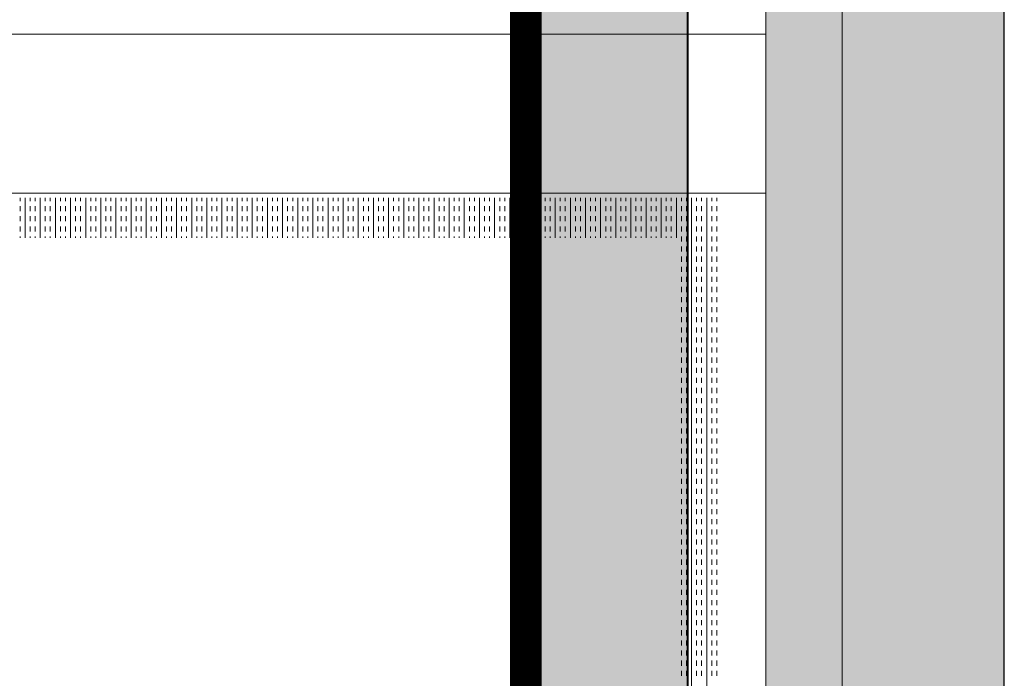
# Model space of a CAD drawing. Header units: millimetres. Extents: x -750 to 57307, y -2234 to 18901.
# Tile 97 of 102: x 20743 to 21364, y 15703 to 16118. Entities that reach past the tile are written whole.
import ezdxf

# ---------------------------------------------------------------- set-up
doc = ezdxf.new("R2010")
doc.units = ezdxf.units.MM
doc.header["$MEASUREMENT"] = 0
doc.linetypes.add('DASHED', pattern=[19.05, 12.7, -6.35])
doc.linetypes.add('HIDDEN', pattern=[0.375, 0.25, -0.125])
for name, color, linetype, lineweight, true_color in [('FLOOR RAISE', 4, 'DASHED', 0, 0x00ffff), ('GREY SCALE', 9, 'Continuous', 0, 0x808080), ('GREYSCALE', 9, 'Continuous', 0, 0x808080)]:
    doc.layers.add(name, color=color, linetype=linetype, lineweight=lineweight, true_color=true_color)

# ---------------------------------------------------------------- blocks, each defined once
blk = doc.blocks.new('FLOOR PLAN')
at = {"layer": 'GREYSCALE', "ltscale": 0.25}
h = blk.add_hatch(color=256, dxfattribs=at)
h.dxf.hatch_style = 1
h.paths.add_polyline_path([(21261.56, 12139.37), (21261.56, 12059.77), (21363.41, 12059.77), (21363.18, 18155.08), (21261.33, 18155.07), (21261.56, 12213.15)])
h = blk.add_hatch(color=256, dxfattribs=at)
h.dxf.hatch_style = 1
h.paths.add_polyline_path([(21062.97, 12139.25), (21062.97, 12060.09), (21164.25, 12060.09), (21164.25, 18121.51), (21062.97, 18121.51), (21062.97, 12212.62)])
h = blk.add_hatch(color=256, dxfattribs=at)
h.dxf.hatch_style = 1
h.paths.add_polyline_path([(21363.6, 18078.18), (21213.33, 18078.18), (21213.33, 11251.58), (21363.6, 11251.58)])
for p, q in [((21163.58, 12069.11), (21163.58, 18149.45)), ((21363.41, 12059.77), (21363.18, 18155.08)), ((21164.25, 12060.09), (21164.25, 18121.51)), ((21261.34, 18000.66), (21261.56, 12059.77)), ((21061.98, 17995.41), (21061.98, 12069.11)), ((21062.97, 17967.96), (21062.97, 12060.09)), ((18432.57, 16108.55), (21213.33, 16108.55)), ((18432.57, 16008.31), (21213.33, 16008.31))]:
    blk.add_line(p, q, dxfattribs=at)
at = {"layer": 'GREYSCALE'}
for p, q in [((21213.33, 18078.18), (21213.33, 11251.58)), ((21363.6, 11251.58), (21363.6, 18078.18)), ((20743.13, 16003.32), (20743.13, 16005.3)), ((20746.32, 15980.24), (20746.32, 16005.3)), ((20749.5, 16003.32), (20749.5, 16005.3)), ((20752.68, 16003.32), (20752.68, 16005.3)), ((20755.87, 15980.24), (20755.87, 16005.3)), ((20759.05, 16003.32), (20759.05, 16005.3)), ((20762.23, 16003.32), (20762.23, 16005.3)), ((20765.41, 15980.24), (20765.41, 16005.3)), ((20768.6, 16003.32), (20768.6, 16005.3)), ((20771.78, 16003.32), (20771.78, 16005.3)), ((20774.96, 15980.24), (20774.96, 16005.3)), ((20778.14, 16003.32), (20778.14, 16005.3)), ((20781.33, 16003.32), (20781.33, 16005.3)), ((20784.51, 15980.24), (20784.51, 16005.3)), ((20787.69, 16003.32), (20787.69, 16005.3)), ((20790.87, 16003.32), (20790.87, 16005.3)), ((20794.06, 15980.24), (20794.06, 16005.3)), ((20797.24, 16003.32), (20797.24, 16005.3)), ((20800.42, 16003.32), (20800.42, 16005.3)), ((20803.61, 15980.24), (20803.61, 16005.3)), ((20806.79, 16003.32), (20806.79, 16005.3)), ((20809.97, 16003.32), (20809.97, 16005.3)), ((20813.15, 15980.24), (20813.15, 16005.3)), ((20816.34, 16003.32), (20816.34, 16005.3)), ((20819.52, 16003.32), (20819.52, 16005.3)), ((20822.7, 15980.24), (20822.7, 16005.3)), ((20825.88, 16003.32), (20825.88, 16005.3)), ((20829.07, 16003.32), (20829.07, 16005.3)), ((20832.25, 15980.24), (20832.25, 16005.3)), ((20835.43, 16003.32), (20835.43, 16005.3)), ((20838.62, 16003.32), (20838.62, 16005.3)), ((20841.8, 15980.24), (20841.8, 16005.3)), ((20844.98, 16003.32), (20844.98, 16005.3)), ((20848.16, 16003.32), (20848.16, 16005.3)), ((20851.35, 15980.24), (20851.35, 16005.3)), ((20854.53, 16003.32), (20854.53, 16005.3)), ((20857.71, 16003.32), (20857.71, 16005.3)), ((20860.89, 15980.24), (20860.89, 16005.3)), ((20864.08, 16003.32), (20864.08, 16005.3)), ((20867.26, 16003.32), (20867.26, 16005.3)), ((20870.44, 15980.24), (20870.44, 16005.3)), ((20873.62, 16003.32), (20873.62, 16005.3)), ((20876.81, 16003.32), (20876.81, 16005.3)), ((20879.99, 15980.24), (20879.99, 16005.3)), ((20883.17, 16003.32), (20883.17, 16005.3)), ((20886.36, 16003.32), (20886.36, 16005.3)), ((20889.54, 15980.24), (20889.54, 16005.3)), ((20892.72, 16003.32), (20892.72, 16005.3)), ((20895.9, 16003.32), (20895.9, 16005.3)), ((20899.09, 15980.24), (20899.09, 16005.3)), ((20902.27, 16003.32), (20902.27, 16005.3)), ((20905.45, 16003.32), (20905.45, 16005.3)), ((20908.63, 15980.24), (20908.63, 16005.3)), ((20911.82, 16003.32), (20911.82, 16005.3)), ((20915, 16003.32), (20915, 16005.3)), ((20918.18, 15980.24), (20918.18, 16005.3)), ((20921.37, 16003.32), (20921.37, 16005.3)), ((20924.55, 16003.32), (20924.55, 16005.3)), ((20927.73, 15980.24), (20927.73, 16005.3)), ((20930.91, 16003.32), (20930.91, 16005.3)), ((20934.1, 16003.32), (20934.1, 16005.3)), ((20937.28, 15980.24), (20937.28, 16005.3)), ((20940.46, 16003.32), (20940.46, 16005.3)), ((20943.64, 16003.32), (20943.64, 16005.3)), ((20946.83, 15980.24), (20946.83, 16005.3)), ((20950.01, 16003.32), (20950.01, 16005.3)), ((20953.19, 16003.32), (20953.19, 16005.3)), ((20956.37, 15980.24), (20956.37, 16005.3)), ((20959.56, 16003.32), (20959.56, 16005.3)), ((20962.74, 16003.32), (20962.74, 16005.3)), ((20965.92, 15980.24), (20965.92, 16005.3)), ((20969.11, 16003.32), (20969.11, 16005.3)), ((20972.29, 16003.32), (20972.29, 16005.3)), ((20975.47, 15980.24), (20975.47, 16005.3)), ((20978.65, 16003.32), (20978.65, 16005.3)), ((20981.84, 16003.32), (20981.84, 16005.3)), ((20985.02, 15980.24), (20985.02, 16005.3)), ((20988.2, 16003.32), (20988.2, 16005.3)), ((20991.38, 16003.32), (20991.38, 16005.3)), ((20994.57, 15980.24), (20994.57, 16005.3)), ((20997.75, 16003.32), (20997.75, 16005.3)), ((21000.93, 16003.32), (21000.93, 16005.3)), ((21004.12, 15980.24), (21004.12, 16005.3)), ((21007.3, 16003.32), (21007.3, 16005.3)), ((21010.48, 16003.32), (21010.48, 16005.3)), ((21013.66, 15980.24), (21013.66, 16005.3)), ((21016.85, 16003.32), (21016.85, 16005.3)), ((21020.03, 16003.32), (21020.03, 16005.3)), ((21023.21, 15980.24), (21023.21, 16005.3)), ((21026.39, 16003.32), (21026.39, 16005.3)), ((21029.58, 16003.32), (21029.58, 16005.3)), ((21032.76, 15980.24), (21032.76, 16005.3)), ((21035.94, 16003.32), (21035.94, 16005.3)), ((21039.12, 16003.32), (21039.12, 16005.3)), ((21042.31, 15980.24), (21042.31, 16005.3)), ((21045.49, 16003.32), (21045.49, 16005.3)), ((21048.67, 16003.32), (21048.67, 16005.3)), ((21051.86, 15980.24), (21051.86, 16005.3)), ((21055.04, 16003.32), (21055.04, 16005.3)), ((21058.22, 16003.32), (21058.22, 16005.3)), ((21061.4, 15980.24), (21061.4, 16005.3)), ((21064.59, 16003.32), (21064.59, 16005.3)), ((21067.77, 16003.32), (21067.77, 16005.3)), ((21070.95, 15980.24), (21070.95, 16005.3)), ((21074.13, 16003.32), (21074.13, 16005.3)), ((21077.32, 16003.32), (21077.32, 16005.3)), ((21080.5, 15980.24), (21080.5, 16005.3)), ((21083.68, 16003.32), (21083.68, 16005.3)), ((21086.87, 16003.32), (21086.87, 16005.3)), ((21090.05, 15980.24), (21090.05, 16005.3)), ((21093.23, 16003.32), (21093.23, 16005.3)), ((21096.41, 16003.32), (21096.41, 16005.3)), ((21099.6, 15980.24), (21099.6, 16005.3)), ((21102.78, 16003.32), (21102.78, 16005.3)), ((21105.96, 16003.32), (21105.96, 16005.3)), ((21109.14, 15980.24), (21109.14, 16005.3)), ((21112.33, 16003.32), (21112.33, 16005.3)), ((21115.51, 16003.32), (21115.51, 16005.3)), ((21118.69, 15980.24), (21118.69, 16005.3)), ((21121.88, 16003.32), (21121.88, 16005.3)), ((21125.06, 16003.32), (21125.06, 16005.3)), ((21128.24, 15980.24), (21128.24, 16005.3)), ((21131.42, 16003.32), (21131.42, 16005.3)), ((21134.61, 16003.32), (21134.61, 16005.3)), ((21137.79, 15980.24), (21137.79, 16005.3)), ((21140.97, 16003.32), (21140.97, 16005.3)), ((21144.15, 16003.32), (21144.15, 16005.3)), ((21147.34, 15980.24), (21147.34, 16005.3)), ((21150.52, 16003.32), (21150.52, 16005.3)), ((21153.7, 16003.32), (21153.7, 16005.3)), ((21156.88, 15980.24), (21156.88, 16005.3)), ((21160.07, 16003.32), (21160.07, 16005.3)), ((21163.25, 16003.32), (21163.25, 16005.3)), ((21166.43, 15303.61), (21166.43, 16005.3)), ((21169.62, 16003.32), (21169.62, 16005.3)), ((21172.8, 16003.32), (21172.8, 16005.3)), ((21175.98, 15303.61), (21175.98, 16005.3)), ((21179.16, 16003.32), (21179.16, 16005.3)), ((21182.35, 16003.32), (21182.35, 16005.3)), ((20743.13, 15996.95), (20743.13, 16000.13)), ((20749.5, 15996.95), (20749.5, 16000.13)), ((20752.68, 15996.95), (20752.68, 16000.13)), ((20759.05, 15996.95), (20759.05, 16000.13)), ((20762.23, 15996.95), (20762.23, 16000.13)), ((20768.6, 15996.95), (20768.6, 16000.13)), ((20771.78, 15996.95), (20771.78, 16000.13)), ((20778.14, 15996.95), (20778.14, 16000.13)), ((20781.33, 15996.95), (20781.33, 16000.13)), ((20787.69, 15996.95), (20787.69, 16000.13)), ((20790.87, 15996.95), (20790.87, 16000.13)), ((20797.24, 15996.95), (20797.24, 16000.13)), ((20800.42, 15996.95), (20800.42, 16000.13)), ((20806.79, 15996.95), (20806.79, 16000.13)), ((20809.97, 15996.95), (20809.97, 16000.13)), ((20816.34, 15996.95), (20816.34, 16000.13)), ((20819.52, 15996.95), (20819.52, 16000.13)), ((20825.88, 15996.95), (20825.88, 16000.13)), ((20829.07, 15996.95), (20829.07, 16000.13)), ((20835.43, 15996.95), (20835.43, 16000.13)), ((20838.62, 15996.95), (20838.62, 16000.13)), ((20844.98, 15996.95), (20844.98, 16000.13)), ((20848.16, 15996.95), (20848.16, 16000.13)), ((20854.53, 15996.95), (20854.53, 16000.13)), ((20857.71, 15996.95), (20857.71, 16000.13)), ((20864.08, 15996.95), (20864.08, 16000.13)), ((20867.26, 15996.95), (20867.26, 16000.13)), ((20873.62, 15996.95), (20873.62, 16000.13)), ((20876.81, 15996.95), (20876.81, 16000.13)), ((20883.17, 15996.95), (20883.17, 16000.13)), ((20886.36, 15996.95), (20886.36, 16000.13)), ((20892.72, 15996.95), (20892.72, 16000.13)), ((20895.9, 15996.95), (20895.9, 16000.13)), ((20902.27, 15996.95), (20902.27, 16000.13)), ((20905.45, 15996.95), (20905.45, 16000.13)), ((20911.82, 15996.95), (20911.82, 16000.13)), ((20915, 15996.95), (20915, 16000.13)), ((20921.37, 15996.95), (20921.37, 16000.13)), ((20924.55, 15996.95), (20924.55, 16000.13)), ((20930.91, 15996.95), (20930.91, 16000.13)), ((20934.1, 15996.95), (20934.1, 16000.13)), ((20940.46, 15996.95), (20940.46, 16000.13)), ((20943.64, 15996.95), (20943.64, 16000.13)), ((20950.01, 15996.95), (20950.01, 16000.13)), ((20953.19, 15996.95), (20953.19, 16000.13)), ((20959.56, 15996.95), (20959.56, 16000.13)), ((20962.74, 15996.95), (20962.74, 16000.13)), ((20969.11, 15996.95), (20969.11, 16000.13)), ((20972.29, 15996.95), (20972.29, 16000.13)), ((20978.65, 15996.95), (20978.65, 16000.13)), ((20981.84, 15996.95), (20981.84, 16000.13)), ((20988.2, 15996.95), (20988.2, 16000.13)), ((20991.38, 15996.95), (20991.38, 16000.13)), ((20997.75, 15996.95), (20997.75, 16000.13)), ((21000.93, 15996.95), (21000.93, 16000.13)), ((21007.3, 15996.95), (21007.3, 16000.13)), ((21010.48, 15996.95), (21010.48, 16000.13)), ((21016.85, 15996.95), (21016.85, 16000.13)), ((21020.03, 15996.95), (21020.03, 16000.13)), ((21026.39, 15996.95), (21026.39, 16000.13)), ((21029.58, 15996.95), (21029.58, 16000.13)), ((21035.94, 15996.95), (21035.94, 16000.13)), ((21039.12, 15996.95), (21039.12, 16000.13)), ((21045.49, 15996.95), (21045.49, 16000.13)), ((21048.67, 15996.95), (21048.67, 16000.13)), ((21055.04, 15996.95), (21055.04, 16000.13)), ((21058.22, 15996.95), (21058.22, 16000.13)), ((21064.59, 15996.95), (21064.59, 16000.13)), ((21067.77, 15996.95), (21067.77, 16000.13)), ((21074.13, 15996.95), (21074.13, 16000.13)), ((21077.32, 15996.95), (21077.32, 16000.13)), ((21083.68, 15996.95), (21083.68, 16000.13)), ((21086.87, 15996.95), (21086.87, 16000.13)), ((21093.23, 15996.95), (21093.23, 16000.13)), ((21096.41, 15996.95), (21096.41, 16000.13)), ((21102.78, 15996.95), (21102.78, 16000.13)), ((21105.96, 15996.95), (21105.96, 16000.13)), ((21112.33, 15996.95), (21112.33, 16000.13)), ((21115.51, 15996.95), (21115.51, 16000.13)), ((21121.88, 15996.95), (21121.88, 16000.13)), ((21125.06, 15996.95), (21125.06, 16000.13)), ((21131.42, 15996.95), (21131.42, 16000.13)), ((21134.61, 15996.95), (21134.61, 16000.13)), ((21140.97, 15996.95), (21140.97, 16000.13)), ((21144.15, 15996.95), (21144.15, 16000.13)), ((21150.52, 15996.95), (21150.52, 16000.13)), ((21153.7, 15996.95), (21153.7, 16000.13)), ((21160.07, 15996.95), (21160.07, 16000.13)), ((21163.25, 15996.95), (21163.25, 16000.13)), ((21169.62, 15996.95), (21169.62, 16000.13)), ((21172.8, 15996.95), (21172.8, 16000.13)), ((21179.16, 15996.95), (21179.16, 16000.13)), ((21182.35, 15996.95), (21182.35, 16000.13)), ((20743.13, 15990.58), (20743.13, 15993.77)), ((20749.5, 15990.58), (20749.5, 15993.77)), ((20752.68, 15990.58), (20752.68, 15993.77)), ((20759.05, 15990.58), (20759.05, 15993.77)), ((20762.23, 15990.58), (20762.23, 15993.77)), ((20768.6, 15990.58), (20768.6, 15993.77)), ((20771.78, 15990.58), (20771.78, 15993.77)), ((20778.14, 15990.58), (20778.14, 15993.77)), ((20781.33, 15990.58), (20781.33, 15993.77)), ((20787.69, 15990.58), (20787.69, 15993.77)), ((20790.87, 15990.58), (20790.87, 15993.77)), ((20797.24, 15990.58), (20797.24, 15993.77)), ((20800.42, 15990.58), (20800.42, 15993.77)), ((20806.79, 15990.58), (20806.79, 15993.77)), ((20809.97, 15990.58), (20809.97, 15993.77)), ((20816.34, 15990.58), (20816.34, 15993.77)), ((20819.52, 15990.58), (20819.52, 15993.77)), ((20825.88, 15990.58), (20825.88, 15993.77)), ((20829.07, 15990.58), (20829.07, 15993.77)), ((20835.43, 15990.58), (20835.43, 15993.77)), ((20838.62, 15990.58), (20838.62, 15993.77)), ((20844.98, 15990.58), (20844.98, 15993.77)), ((20848.16, 15990.58), (20848.16, 15993.77)), ((20854.53, 15990.58), (20854.53, 15993.77)), ((20857.71, 15990.58), (20857.71, 15993.77)), ((20864.08, 15990.58), (20864.08, 15993.77)), ((20867.26, 15990.58), (20867.26, 15993.77)), ((20873.62, 15990.58), (20873.62, 15993.77)), ((20876.81, 15990.58), (20876.81, 15993.77)), ((20883.17, 15990.58), (20883.17, 15993.77)), ((20886.36, 15990.58), (20886.36, 15993.77)), ((20892.72, 15990.58), (20892.72, 15993.77)), ((20895.9, 15990.58), (20895.9, 15993.77)), ((20902.27, 15990.58), (20902.27, 15993.77)), ((20905.45, 15990.58), (20905.45, 15993.77)), ((20911.82, 15990.58), (20911.82, 15993.77)), ((20915, 15990.58), (20915, 15993.77)), ((20921.37, 15990.58), (20921.37, 15993.77)), ((20924.55, 15990.58), (20924.55, 15993.77)), ((20930.91, 15990.58), (20930.91, 15993.77)), ((20934.1, 15990.58), (20934.1, 15993.77)), ((20940.46, 15990.58), (20940.46, 15993.77)), ((20943.64, 15990.58), (20943.64, 15993.77)), ((20950.01, 15990.58), (20950.01, 15993.77)), ((20953.19, 15990.58), (20953.19, 15993.77)), ((20959.56, 15990.58), (20959.56, 15993.77)), ((20962.74, 15990.58), (20962.74, 15993.77)), ((20969.11, 15990.58), (20969.11, 15993.77)), ((20972.29, 15990.58), (20972.29, 15993.77)), ((20978.65, 15990.58), (20978.65, 15993.77)), ((20981.84, 15990.58), (20981.84, 15993.77)), ((20988.2, 15990.58), (20988.2, 15993.77)), ((20991.38, 15990.58), (20991.38, 15993.77)), ((20997.75, 15990.58), (20997.75, 15993.77)), ((21000.93, 15990.58), (21000.93, 15993.77)), ((21007.3, 15990.58), (21007.3, 15993.77)), ((21010.48, 15990.58), (21010.48, 15993.77)), ((21016.85, 15990.58), (21016.85, 15993.77)), ((21020.03, 15990.58), (21020.03, 15993.77)), ((21026.39, 15990.58), (21026.39, 15993.77)), ((21029.58, 15990.58), (21029.58, 15993.77)), ((21035.94, 15990.58), (21035.94, 15993.77)), ((21039.12, 15990.58), (21039.12, 15993.77)), ((21045.49, 15990.58), (21045.49, 15993.77)), ((21048.67, 15990.58), (21048.67, 15993.77)), ((21055.04, 15990.58), (21055.04, 15993.77)), ((21058.22, 15990.58), (21058.22, 15993.77)), ((21064.59, 15990.58), (21064.59, 15993.77)), ((21067.77, 15990.58), (21067.77, 15993.77)), ((21074.13, 15990.58), (21074.13, 15993.77)), ((21077.32, 15990.58), (21077.32, 15993.77)), ((21083.68, 15990.58), (21083.68, 15993.77)), ((21086.87, 15990.58), (21086.87, 15993.77)), ((21093.23, 15990.58), (21093.23, 15993.77)), ((21096.41, 15990.58), (21096.41, 15993.77)), ((21102.78, 15990.58), (21102.78, 15993.77)), ((21105.96, 15990.58), (21105.96, 15993.77)), ((21112.33, 15990.58), (21112.33, 15993.77)), ((21115.51, 15990.58), (21115.51, 15993.77)), ((21121.88, 15990.58), (21121.88, 15993.77)), ((21125.06, 15990.58), (21125.06, 15993.77)), ((21131.42, 15990.58), (21131.42, 15993.77)), ((21134.61, 15990.58), (21134.61, 15993.77)), ((21140.97, 15990.58), (21140.97, 15993.77)), ((21144.15, 15990.58), (21144.15, 15993.77)), ((21150.52, 15990.58), (21150.52, 15993.77)), ((21153.7, 15990.58), (21153.7, 15993.77)), ((21160.07, 15990.58), (21160.07, 15993.77)), ((21163.25, 15990.58), (21163.25, 15993.77)), ((21169.62, 15990.58), (21169.62, 15993.77)), ((21172.8, 15990.58), (21172.8, 15993.77)), ((21179.16, 15990.58), (21179.16, 15993.77)), ((21182.35, 15990.58), (21182.35, 15993.77)), ((20743.13, 15984.22), (20743.13, 15987.4)), ((20749.5, 15984.22), (20749.5, 15987.4)), ((20752.68, 15984.22), (20752.68, 15987.4)), ((20759.05, 15984.22), (20759.05, 15987.4)), ((20762.23, 15984.22), (20762.23, 15987.4)), ((20768.6, 15984.22), (20768.6, 15987.4)), ((20771.78, 15984.22), (20771.78, 15987.4)), ((20778.14, 15984.22), (20778.14, 15987.4)), ((20781.33, 15984.22), (20781.33, 15987.4)), ((20787.69, 15984.22), (20787.69, 15987.4)), ((20790.87, 15984.22), (20790.87, 15987.4)), ((20797.24, 15984.22), (20797.24, 15987.4)), ((20800.42, 15984.22), (20800.42, 15987.4)), ((20806.79, 15984.22), (20806.79, 15987.4)), ((20809.97, 15984.22), (20809.97, 15987.4)), ((20816.34, 15984.22), (20816.34, 15987.4)), ((20819.52, 15984.22), (20819.52, 15987.4)), ((20825.88, 15984.22), (20825.88, 15987.4)), ((20829.07, 15984.22), (20829.07, 15987.4)), ((20835.43, 15984.22), (20835.43, 15987.4)), ((20838.62, 15984.22), (20838.62, 15987.4)), ((20844.98, 15984.22), (20844.98, 15987.4)), ((20848.16, 15984.22), (20848.16, 15987.4)), ((20854.53, 15984.22), (20854.53, 15987.4)), ((20857.71, 15984.22), (20857.71, 15987.4)), ((20864.08, 15984.22), (20864.08, 15987.4)), ((20867.26, 15984.22), (20867.26, 15987.4)), ((20873.62, 15984.22), (20873.62, 15987.4)), ((20876.81, 15984.22), (20876.81, 15987.4)), ((20883.17, 15984.22), (20883.17, 15987.4)), ((20886.36, 15984.22), (20886.36, 15987.4)), ((20892.72, 15984.22), (20892.72, 15987.4)), ((20895.9, 15984.22), (20895.9, 15987.4)), ((20902.27, 15984.22), (20902.27, 15987.4)), ((20905.45, 15984.22), (20905.45, 15987.4)), ((20911.82, 15984.22), (20911.82, 15987.4)), ((20915, 15984.22), (20915, 15987.4)), ((20921.37, 15984.22), (20921.37, 15987.4)), ((20924.55, 15984.22), (20924.55, 15987.4)), ((20930.91, 15984.22), (20930.91, 15987.4)), ((20934.1, 15984.22), (20934.1, 15987.4)), ((20940.46, 15984.22), (20940.46, 15987.4)), ((20943.64, 15984.22), (20943.64, 15987.4)), ((20950.01, 15984.22), (20950.01, 15987.4)), ((20953.19, 15984.22), (20953.19, 15987.4)), ((20959.56, 15984.22), (20959.56, 15987.4)), ((20962.74, 15984.22), (20962.74, 15987.4)), ((20969.11, 15984.22), (20969.11, 15987.4)), ((20972.29, 15984.22), (20972.29, 15987.4)), ((20978.65, 15984.22), (20978.65, 15987.4)), ((20981.84, 15984.22), (20981.84, 15987.4)), ((20988.2, 15984.22), (20988.2, 15987.4)), ((20991.38, 15984.22), (20991.38, 15987.4)), ((20997.75, 15984.22), (20997.75, 15987.4)), ((21000.93, 15984.22), (21000.93, 15987.4)), ((21007.3, 15984.22), (21007.3, 15987.4)), ((21010.48, 15984.22), (21010.48, 15987.4)), ((21016.85, 15984.22), (21016.85, 15987.4)), ((21020.03, 15984.22), (21020.03, 15987.4)), ((21026.39, 15984.22), (21026.39, 15987.4)), ((21029.58, 15984.22), (21029.58, 15987.4)), ((21035.94, 15984.22), (21035.94, 15987.4)), ((21039.12, 15984.22), (21039.12, 15987.4)), ((21045.49, 15984.22), (21045.49, 15987.4)), ((21048.67, 15984.22), (21048.67, 15987.4)), ((21055.04, 15984.22), (21055.04, 15987.4)), ((21058.22, 15984.22), (21058.22, 15987.4)), ((21064.59, 15984.22), (21064.59, 15987.4)), ((21067.77, 15984.22), (21067.77, 15987.4)), ((21074.13, 15984.22), (21074.13, 15987.4)), ((21077.32, 15984.22), (21077.32, 15987.4)), ((21083.68, 15984.22), (21083.68, 15987.4)), ((21086.87, 15984.22), (21086.87, 15987.4)), ((21093.23, 15984.22), (21093.23, 15987.4)), ((21096.41, 15984.22), (21096.41, 15987.4)), ((21102.78, 15984.22), (21102.78, 15987.4)), ((21105.96, 15984.22), (21105.96, 15987.4)), ((21112.33, 15984.22), (21112.33, 15987.4)), ((21115.51, 15984.22), (21115.51, 15987.4)), ((21121.88, 15984.22), (21121.88, 15987.4)), ((21125.06, 15984.22), (21125.06, 15987.4)), ((21131.42, 15984.22), (21131.42, 15987.4)), ((21134.61, 15984.22), (21134.61, 15987.4)), ((21140.97, 15984.22), (21140.97, 15987.4)), ((21144.15, 15984.22), (21144.15, 15987.4)), ((21150.52, 15984.22), (21150.52, 15987.4)), ((21153.7, 15984.22), (21153.7, 15987.4)), ((21160.07, 15984.22), (21160.07, 15987.4)), ((21163.25, 15984.22), (21163.25, 15987.4)), ((21169.62, 15984.22), (21169.62, 15987.4)), ((21172.8, 15984.22), (21172.8, 15987.4)), ((21179.16, 15984.22), (21179.16, 15987.4)), ((21182.35, 15984.22), (21182.35, 15987.4)), ((20743.13, 15980.24), (20743.13, 15981.04)), ((20749.5, 15980.24), (20749.5, 15981.04)), ((20752.68, 15980.24), (20752.68, 15981.04)), ((20759.05, 15980.24), (20759.05, 15981.04)), ((20762.23, 15980.24), (20762.23, 15981.04)), ((20768.6, 15980.24), (20768.6, 15981.04)), ((20771.78, 15980.24), (20771.78, 15981.04)), ((20778.14, 15980.24), (20778.14, 15981.04)), ((20781.33, 15980.24), (20781.33, 15981.04)), ((20787.69, 15980.24), (20787.69, 15981.04)), ((20790.87, 15980.24), (20790.87, 15981.04)), ((20797.24, 15980.24), (20797.24, 15981.04)), ((20800.42, 15980.24), (20800.42, 15981.04)), ((20806.79, 15980.24), (20806.79, 15981.04)), ((20809.97, 15980.24), (20809.97, 15981.04)), ((20816.34, 15980.24), (20816.34, 15981.04)), ((20819.52, 15980.24), (20819.52, 15981.04)), ((20825.88, 15980.24), (20825.88, 15981.04)), ((20829.07, 15980.24), (20829.07, 15981.04)), ((20835.43, 15980.24), (20835.43, 15981.04)), ((20838.62, 15980.24), (20838.62, 15981.04)), ((20844.98, 15980.24), (20844.98, 15981.04)), ((20848.16, 15980.24), (20848.16, 15981.04)), ((20854.53, 15980.24), (20854.53, 15981.04)), ((20857.71, 15980.24), (20857.71, 15981.04)), ((20864.08, 15980.24), (20864.08, 15981.04)), ((20867.26, 15980.24), (20867.26, 15981.04)), ((20873.62, 15980.24), (20873.62, 15981.04)), ((20876.81, 15980.24), (20876.81, 15981.04)), ((20883.17, 15980.24), (20883.17, 15981.04)), ((20886.36, 15980.24), (20886.36, 15981.04)), ((20892.72, 15980.24), (20892.72, 15981.04)), ((20895.9, 15980.24), (20895.9, 15981.04)), ((20902.27, 15980.24), (20902.27, 15981.04)), ((20905.45, 15980.24), (20905.45, 15981.04)), ((20911.82, 15980.24), (20911.82, 15981.04)), ((20915, 15980.24), (20915, 15981.04)), ((20921.37, 15980.24), (20921.37, 15981.04)), ((20924.55, 15980.24), (20924.55, 15981.04)), ((20930.91, 15980.24), (20930.91, 15981.04)), ((20934.1, 15980.24), (20934.1, 15981.04)), ((20940.46, 15980.24), (20940.46, 15981.04)), ((20943.64, 15980.24), (20943.64, 15981.04)), ((20950.01, 15980.24), (20950.01, 15981.04)), ((20953.19, 15980.24), (20953.19, 15981.04)), ((20959.56, 15980.24), (20959.56, 15981.04)), ((20962.74, 15980.24), (20962.74, 15981.04)), ((20969.11, 15980.24), (20969.11, 15981.04)), ((20972.29, 15980.24), (20972.29, 15981.04)), ((20978.65, 15980.24), (20978.65, 15981.04)), ((20981.84, 15980.24), (20981.84, 15981.04)), ((20988.2, 15980.24), (20988.2, 15981.04)), ((20991.38, 15980.24), (20991.38, 15981.04)), ((20997.75, 15980.24), (20997.75, 15981.04)), ((21000.93, 15980.24), (21000.93, 15981.04)), ((21007.3, 15980.24), (21007.3, 15981.04)), ((21010.48, 15980.24), (21010.48, 15981.04)), ((21016.85, 15980.24), (21016.85, 15981.04)), ((21020.03, 15980.24), (21020.03, 15981.04)), ((21026.39, 15980.24), (21026.39, 15981.04)), ((21029.58, 15980.24), (21029.58, 15981.04)), ((21035.94, 15980.24), (21035.94, 15981.04)), ((21039.12, 15980.24), (21039.12, 15981.04)), ((21045.49, 15980.24), (21045.49, 15981.04)), ((21048.67, 15980.24), (21048.67, 15981.04)), ((21055.04, 15980.24), (21055.04, 15981.04)), ((21058.22, 15980.24), (21058.22, 15981.04)), ((21064.59, 15980.24), (21064.59, 15981.04)), ((21067.77, 15980.24), (21067.77, 15981.04)), ((21074.13, 15980.24), (21074.13, 15981.04)), ((21077.32, 15980.24), (21077.32, 15981.04)), ((21083.68, 15980.24), (21083.68, 15981.04)), ((21086.87, 15980.24), (21086.87, 15981.04)), ((21093.23, 15980.24), (21093.23, 15981.04)), ((21096.41, 15980.24), (21096.41, 15981.04)), ((21102.78, 15980.24), (21102.78, 15981.04)), ((21105.96, 15980.24), (21105.96, 15981.04)), ((21112.33, 15980.24), (21112.33, 15981.04)), ((21115.51, 15980.24), (21115.51, 15981.04)), ((21121.88, 15980.24), (21121.88, 15981.04)), ((21125.06, 15980.24), (21125.06, 15981.04)), ((21131.42, 15980.24), (21131.42, 15981.04)), ((21134.61, 15980.24), (21134.61, 15981.04)), ((21140.97, 15980.24), (21140.97, 15981.04)), ((21144.15, 15980.24), (21144.15, 15981.04)), ((21150.52, 15980.24), (21150.52, 15981.04)), ((21153.7, 15980.24), (21153.7, 15981.04)), ((21160.07, 15977.85), (21160.07, 15981.04)), ((21163.25, 15977.85), (21163.25, 15981.04)), ((21169.62, 15977.85), (21169.62, 15981.04)), ((21172.8, 15977.85), (21172.8, 15981.04)), ((21179.16, 15977.85), (21179.16, 15981.04)), ((21182.35, 15977.85), (21182.35, 15981.04)), ((21160.07, 15971.49), (21160.07, 15974.67)), ((21163.25, 15971.49), (21163.25, 15974.67)), ((21169.62, 15971.49), (21169.62, 15974.67)), ((21172.8, 15971.49), (21172.8, 15974.67)), ((21179.16, 15971.49), (21179.16, 15974.67)), ((21182.35, 15971.49), (21182.35, 15974.67)), ((21160.07, 15965.12), (21160.07, 15968.31)), ((21163.25, 15965.12), (21163.25, 15968.31)), ((21169.62, 15965.12), (21169.62, 15968.31)), ((21172.8, 15965.12), (21172.8, 15968.31)), ((21179.16, 15965.12), (21179.16, 15968.31)), ((21182.35, 15965.12), (21182.35, 15968.31)), ((21160.07, 15958.76), (21160.07, 15961.94)), ((21163.25, 15958.76), (21163.25, 15961.94)), ((21169.62, 15958.76), (21169.62, 15961.94)), ((21172.8, 15958.76), (21172.8, 15961.94)), ((21179.16, 15958.76), (21179.16, 15961.94)), ((21182.35, 15958.76), (21182.35, 15961.94)), ((21160.07, 15952.39), (21160.07, 15955.58)), ((21163.25, 15952.39), (21163.25, 15955.58)), ((21169.62, 15952.39), (21169.62, 15955.58)), ((21172.8, 15952.39), (21172.8, 15955.58)), ((21179.16, 15952.39), (21179.16, 15955.58)), ((21182.35, 15952.39), (21182.35, 15955.58)), ((21160.07, 15946.03), (21160.07, 15949.21)), ((21163.25, 15946.03), (21163.25, 15949.21)), ((21169.62, 15946.03), (21169.62, 15949.21)), ((21172.8, 15946.03), (21172.8, 15949.21)), ((21179.16, 15946.03), (21179.16, 15949.21)), ((21182.35, 15946.03), (21182.35, 15949.21)), ((21160.07, 15939.66), (21160.07, 15942.84)), ((21163.25, 15939.66), (21163.25, 15942.84)), ((21169.62, 15939.66), (21169.62, 15942.84)), ((21172.8, 15939.66), (21172.8, 15942.84)), ((21179.16, 15939.66), (21179.16, 15942.84)), ((21182.35, 15939.66), (21182.35, 15942.84)), ((21160.07, 15933.3), (21160.07, 15936.48)), ((21163.25, 15933.3), (21163.25, 15936.48)), ((21169.62, 15933.3), (21169.62, 15936.48)), ((21172.8, 15933.3), (21172.8, 15936.48)), ((21179.16, 15933.3), (21179.16, 15936.48)), ((21182.35, 15933.3), (21182.35, 15936.48)), ((21160.07, 15926.93), (21160.07, 15930.11)), ((21163.25, 15926.93), (21163.25, 15930.11)), ((21169.62, 15926.93), (21169.62, 15930.11)), ((21172.8, 15926.93), (21172.8, 15930.11)), ((21179.16, 15926.93), (21179.16, 15930.11)), ((21182.35, 15926.93), (21182.35, 15930.11)), ((21160.07, 15920.57), (21160.07, 15923.75)), ((21163.25, 15920.57), (21163.25, 15923.75)), ((21169.62, 15920.57), (21169.62, 15923.75)), ((21172.8, 15920.57), (21172.8, 15923.75)), ((21179.16, 15920.57), (21179.16, 15923.75)), ((21182.35, 15920.57), (21182.35, 15923.75)), ((21160.07, 15914.2), (21160.07, 15917.38)), ((21163.25, 15914.2), (21163.25, 15917.38)), ((21169.62, 15914.2), (21169.62, 15917.38)), ((21172.8, 15914.2), (21172.8, 15917.38)), ((21179.16, 15914.2), (21179.16, 15917.38)), ((21182.35, 15914.2), (21182.35, 15917.38)), ((21160.07, 15907.83), (21160.07, 15911.02)), ((21163.25, 15907.83), (21163.25, 15911.02)), ((21169.62, 15907.83), (21169.62, 15911.02)), ((21172.8, 15907.83), (21172.8, 15911.02)), ((21179.16, 15907.83), (21179.16, 15911.02)), ((21182.35, 15907.83), (21182.35, 15911.02)), ((21160.07, 15901.47), (21160.07, 15904.65)), ((21163.25, 15901.47), (21163.25, 15904.65)), ((21169.62, 15901.47), (21169.62, 15904.65)), ((21172.8, 15901.47), (21172.8, 15904.65)), ((21179.16, 15901.47), (21179.16, 15904.65)), ((21182.35, 15901.47), (21182.35, 15904.65)), ((21160.07, 15895.1), (21160.07, 15898.29)), ((21163.25, 15895.1), (21163.25, 15898.29)), ((21169.62, 15895.1), (21169.62, 15898.29)), ((21172.8, 15895.1), (21172.8, 15898.29)), ((21179.16, 15895.1), (21179.16, 15898.29)), ((21182.35, 15895.1), (21182.35, 15898.29)), ((21160.07, 15888.74), (21160.07, 15891.92)), ((21163.25, 15888.74), (21163.25, 15891.92)), ((21169.62, 15888.74), (21169.62, 15891.92)), ((21172.8, 15888.74), (21172.8, 15891.92)), ((21179.16, 15888.74), (21179.16, 15891.92)), ((21182.35, 15888.74), (21182.35, 15891.92)), ((21160.07, 15882.37), (21160.07, 15885.56)), ((21163.25, 15882.37), (21163.25, 15885.56)), ((21169.62, 15882.37), (21169.62, 15885.56)), ((21172.8, 15882.37), (21172.8, 15885.56)), ((21179.16, 15882.37), (21179.16, 15885.56)), ((21182.35, 15882.37), (21182.35, 15885.56)), ((21160.07, 15876.01), (21160.07, 15879.19)), ((21163.25, 15876.01), (21163.25, 15879.19)), ((21169.62, 15876.01), (21169.62, 15879.19)), ((21172.8, 15876.01), (21172.8, 15879.19)), ((21179.16, 15876.01), (21179.16, 15879.19)), ((21182.35, 15876.01), (21182.35, 15879.19)), ((21160.07, 15869.64), (21160.07, 15872.82)), ((21163.25, 15869.64), (21163.25, 15872.82)), ((21169.62, 15869.64), (21169.62, 15872.82)), ((21172.8, 15869.64), (21172.8, 15872.82)), ((21179.16, 15869.64), (21179.16, 15872.82)), ((21182.35, 15869.64), (21182.35, 15872.82)), ((21160.07, 15863.28), (21160.07, 15866.46)), ((21163.25, 15863.28), (21163.25, 15866.46)), ((21169.62, 15863.28), (21169.62, 15866.46)), ((21172.8, 15863.28), (21172.8, 15866.46)), ((21179.16, 15863.28), (21179.16, 15866.46)), ((21182.35, 15863.28), (21182.35, 15866.46)), ((21160.07, 15856.91), (21160.07, 15860.09)), ((21163.25, 15856.91), (21163.25, 15860.09)), ((21169.62, 15856.91), (21169.62, 15860.09)), ((21172.8, 15856.91), (21172.8, 15860.09)), ((21179.16, 15856.91), (21179.16, 15860.09)), ((21182.35, 15856.91), (21182.35, 15860.09)), ((21160.07, 15850.55), (21160.07, 15853.73)), ((21163.25, 15850.55), (21163.25, 15853.73)), ((21169.62, 15850.55), (21169.62, 15853.73)), ((21172.8, 15850.55), (21172.8, 15853.73)), ((21179.16, 15850.55), (21179.16, 15853.73)), ((21182.35, 15850.55), (21182.35, 15853.73)), ((21160.07, 15844.18), (21160.07, 15847.36)), ((21163.25, 15844.18), (21163.25, 15847.36)), ((21169.62, 15844.18), (21169.62, 15847.36)), ((21172.8, 15844.18), (21172.8, 15847.36)), ((21179.16, 15844.18), (21179.16, 15847.36)), ((21182.35, 15844.18), (21182.35, 15847.36)), ((21160.07, 15837.82), (21160.07, 15841)), ((21163.25, 15837.82), (21163.25, 15841)), ((21169.62, 15837.82), (21169.62, 15841)), ((21172.8, 15837.82), (21172.8, 15841)), ((21179.16, 15837.82), (21179.16, 15841)), ((21182.35, 15837.82), (21182.35, 15841)), ((21160.07, 15831.45), (21160.07, 15834.63)), ((21163.25, 15831.45), (21163.25, 15834.63)), ((21169.62, 15831.45), (21169.62, 15834.63)), ((21172.8, 15831.45), (21172.8, 15834.63)), ((21179.16, 15831.45), (21179.16, 15834.63)), ((21182.35, 15831.45), (21182.35, 15834.63)), ((21160.07, 15825.08), (21160.07, 15828.27)), ((21163.25, 15825.08), (21163.25, 15828.27)), ((21169.62, 15825.08), (21169.62, 15828.27)), ((21172.8, 15825.08), (21172.8, 15828.27)), ((21179.16, 15825.08), (21179.16, 15828.27)), ((21182.35, 15825.08), (21182.35, 15828.27)), ((21160.07, 15818.72), (21160.07, 15821.9)), ((21163.25, 15818.72), (21163.25, 15821.9)), ((21169.62, 15818.72), (21169.62, 15821.9)), ((21172.8, 15818.72), (21172.8, 15821.9)), ((21179.16, 15818.72), (21179.16, 15821.9)), ((21182.35, 15818.72), (21182.35, 15821.9)), ((21160.07, 15812.35), (21160.07, 15815.54)), ((21163.25, 15812.35), (21163.25, 15815.54)), ((21169.62, 15812.35), (21169.62, 15815.54)), ((21172.8, 15812.35), (21172.8, 15815.54)), ((21179.16, 15812.35), (21179.16, 15815.54)), ((21182.35, 15812.35), (21182.35, 15815.54)), ((21160.07, 15805.99), (21160.07, 15809.17)), ((21163.25, 15805.99), (21163.25, 15809.17)), ((21169.62, 15805.99), (21169.62, 15809.17)), ((21172.8, 15805.99), (21172.8, 15809.17)), ((21179.16, 15805.99), (21179.16, 15809.17)), ((21182.35, 15805.99), (21182.35, 15809.17)), ((21160.07, 15799.62), (21160.07, 15802.81)), ((21163.25, 15799.62), (21163.25, 15802.81)), ((21169.62, 15799.62), (21169.62, 15802.81)), ((21172.8, 15799.62), (21172.8, 15802.81)), ((21179.16, 15799.62), (21179.16, 15802.81)), ((21182.35, 15799.62), (21182.35, 15802.81)), ((21160.07, 15793.26), (21160.07, 15796.44)), ((21163.25, 15793.26), (21163.25, 15796.44)), ((21169.62, 15793.26), (21169.62, 15796.44)), ((21172.8, 15793.26), (21172.8, 15796.44)), ((21179.16, 15793.26), (21179.16, 15796.44)), ((21182.35, 15793.26), (21182.35, 15796.44)), ((21160.07, 15786.89), (21160.07, 15790.07)), ((21163.25, 15786.89), (21163.25, 15790.07)), ((21169.62, 15786.89), (21169.62, 15790.07)), ((21172.8, 15786.89), (21172.8, 15790.07)), ((21179.16, 15786.89), (21179.16, 15790.07)), ((21182.35, 15786.89), (21182.35, 15790.07)), ((21160.07, 15780.53), (21160.07, 15783.71)), ((21163.25, 15780.53), (21163.25, 15783.71)), ((21169.62, 15780.53), (21169.62, 15783.71)), ((21172.8, 15780.53), (21172.8, 15783.71)), ((21179.16, 15780.53), (21179.16, 15783.71)), ((21182.35, 15780.53), (21182.35, 15783.71)), ((21160.07, 15774.16), (21160.07, 15777.34)), ((21163.25, 15774.16), (21163.25, 15777.34)), ((21169.62, 15774.16), (21169.62, 15777.34)), ((21172.8, 15774.16), (21172.8, 15777.34)), ((21179.16, 15774.16), (21179.16, 15777.34)), ((21182.35, 15774.16), (21182.35, 15777.34)), ((21160.07, 15767.8), (21160.07, 15770.98)), ((21163.25, 15767.8), (21163.25, 15770.98)), ((21169.62, 15767.8), (21169.62, 15770.98)), ((21172.8, 15767.8), (21172.8, 15770.98)), ((21179.16, 15767.8), (21179.16, 15770.98)), ((21182.35, 15767.8), (21182.35, 15770.98)), ((21160.07, 15761.43), (21160.07, 15764.61)), ((21163.25, 15761.43), (21163.25, 15764.61)), ((21169.62, 15761.43), (21169.62, 15764.61)), ((21172.8, 15761.43), (21172.8, 15764.61)), ((21179.16, 15761.43), (21179.16, 15764.61)), ((21182.35, 15761.43), (21182.35, 15764.61)), ((21160.07, 15755.07), (21160.07, 15758.25)), ((21163.25, 15755.07), (21163.25, 15758.25)), ((21169.62, 15755.07), (21169.62, 15758.25)), ((21172.8, 15755.07), (21172.8, 15758.25)), ((21179.16, 15755.07), (21179.16, 15758.25)), ((21182.35, 15755.07), (21182.35, 15758.25)), ((21160.07, 15748.7), (21160.07, 15751.88)), ((21163.25, 15748.7), (21163.25, 15751.88)), ((21169.62, 15748.7), (21169.62, 15751.88)), ((21172.8, 15748.7), (21172.8, 15751.88)), ((21179.16, 15748.7), (21179.16, 15751.88)), ((21182.35, 15748.7), (21182.35, 15751.88)), ((21160.07, 15742.33), (21160.07, 15745.52)), ((21163.25, 15742.33), (21163.25, 15745.52)), ((21169.62, 15742.33), (21169.62, 15745.52)), ((21172.8, 15742.33), (21172.8, 15745.52)), ((21179.16, 15742.33), (21179.16, 15745.52)), ((21182.35, 15742.33), (21182.35, 15745.52)), ((21160.07, 15735.97), (21160.07, 15739.15)), ((21163.25, 15735.97), (21163.25, 15739.15)), ((21169.62, 15735.97), (21169.62, 15739.15)), ((21172.8, 15735.97), (21172.8, 15739.15)), ((21179.16, 15735.97), (21179.16, 15739.15)), ((21182.35, 15735.97), (21182.35, 15739.15)), ((21160.07, 15729.6), (21160.07, 15732.79)), ((21163.25, 15729.6), (21163.25, 15732.79)), ((21169.62, 15729.6), (21169.62, 15732.79)), ((21172.8, 15729.6), (21172.8, 15732.79)), ((21179.16, 15729.6), (21179.16, 15732.79)), ((21182.35, 15729.6), (21182.35, 15732.79)), ((21160.07, 15723.24), (21160.07, 15726.42)), ((21163.25, 15723.24), (21163.25, 15726.42)), ((21169.62, 15723.24), (21169.62, 15726.42)), ((21172.8, 15723.24), (21172.8, 15726.42)), ((21179.16, 15723.24), (21179.16, 15726.42)), ((21182.35, 15723.24), (21182.35, 15726.42)), ((21160.07, 15716.87), (21160.07, 15720.06)), ((21163.25, 15716.87), (21163.25, 15720.06)), ((21169.62, 15716.87), (21169.62, 15720.06)), ((21172.8, 15716.87), (21172.8, 15720.06)), ((21179.16, 15716.87), (21179.16, 15720.06)), ((21182.35, 15716.87), (21182.35, 15720.06)), ((21160.07, 15710.51), (21160.07, 15713.69)), ((21163.25, 15710.51), (21163.25, 15713.69)), ((21169.62, 15710.51), (21169.62, 15713.69)), ((21172.8, 15710.51), (21172.8, 15713.69)), ((21179.16, 15710.51), (21179.16, 15713.69)), ((21182.35, 15710.51), (21182.35, 15713.69)), ((21160.07, 15704.14), (21160.07, 15707.32)), ((21163.25, 15704.14), (21163.25, 15707.32)), ((21169.62, 15704.14), (21169.62, 15707.32)), ((21172.8, 15704.14), (21172.8, 15707.32)), ((21179.16, 15704.14), (21179.16, 15707.32)), ((21182.35, 15704.14), (21182.35, 15707.32))]:
    blk.add_line(p, q, dxfattribs=at)
at = {"layer": 'GREYSCALE', "ltscale": 0.25}
for centre, radius, start, end in [((21217.06, 10299.38), 7850.25, 90.386833, 134.7725), ((21222.47, 10287.47), 7709.61, 91.192759, 134.216772)]:
    blk.add_arc(centre, radius, start, end, dxfattribs=at)
at = {"layer": 'GREYSCALE'}
for radius, start, end in [(7752.88, 89.853691, 134.676255), (7602.52, 89.377122, 134.601307)]:
    blk.add_arc((21130.68, 10361.07), radius, start, end, dxfattribs=at)

msp = doc.modelspace()

# ---------------------------------------------------------------- linework, layer by layer
at = {"layer": 'FLOOR RAISE', "linetype": 'HIDDEN', "ltscale": 500, "const_width": 20}
msp.add_lwpolyline([(13748.49, 12178.11, -0.331806), (21061.98, 18073.25, 1.216889)], format="xyb", dxfattribs=at)
msp.add_lwpolyline([(13767.89, 11263.15), (21061.98, 11267.01), (21061.98, 18073.25)], dxfattribs=at)

# ---------------------------------------------------------------- block references
at = {"layer": 'GREY SCALE', "ltscale": 5}
msp.add_blockref('FLOOR PLAN', (0, 0), dxfattribs=at)

doc.saveas('drawing.dxf')
